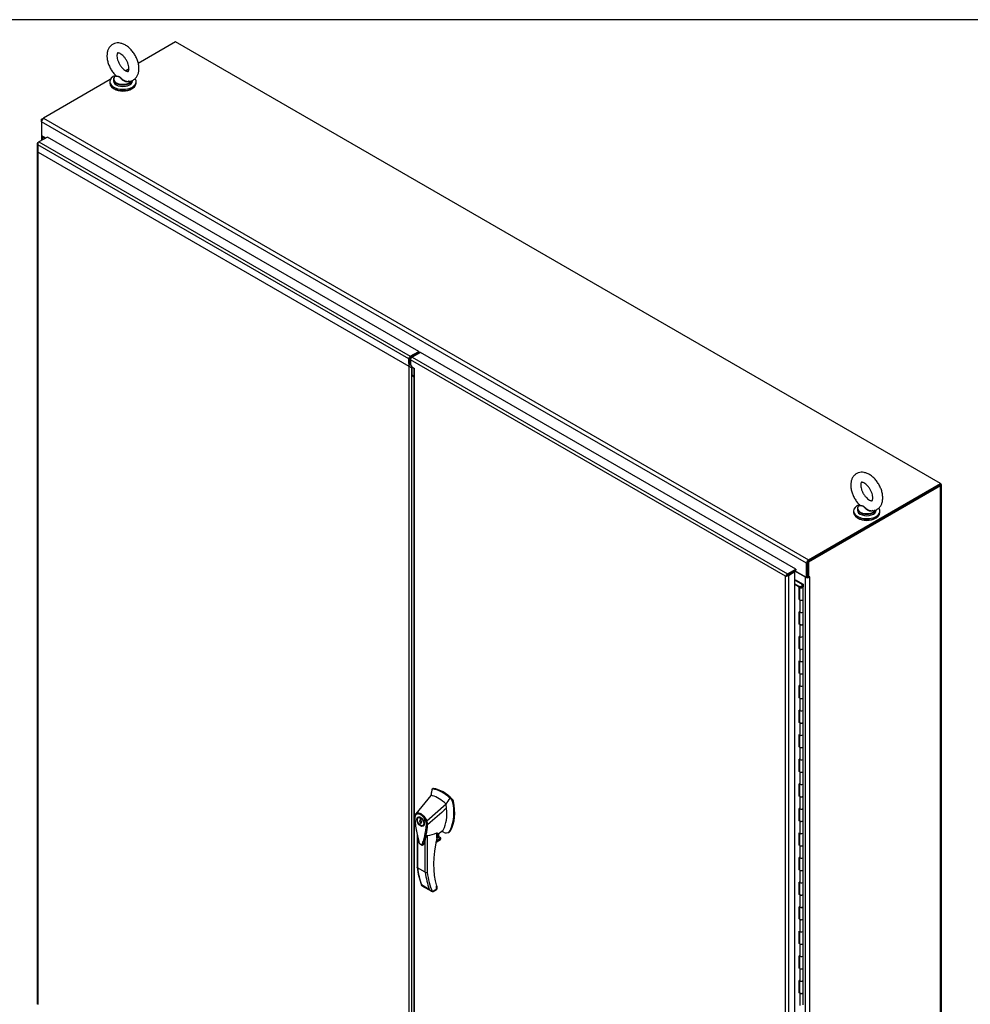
# Model space of a CAD drawing. Header units: inches. Extents: x 2 to 538, y -2 to 358.
# Tile 21 of 22: x 401 to 465, y 293 to 358. Entities that reach past the tile are written whole.
import ezdxf

# ---------------------------------------------------------------- set-up
doc = ezdxf.new("R2010")
doc.units = ezdxf.units.IN
doc.header["$MEASUREMENT"] = 0
for name, color, linetype in [('COM50799-5', 7, 'Continuous'), ('COM54578-68', 7, 'Continuous'), ('COM56694-5', 7, 'Continuous'), ('COM71159-5', 7, 'Continuous'), ('COM71162-7', 7, 'Continuous'), ('Default', 7, 'Continuous'), ('GSK11033', 7, 'Continuous'), ('HAN13066', 7, 'Continuous'), ('SCS00680', 7, 'Continuous'), ('WAF25362', 7, 'Continuous'), ('WAM254785', 7, 'Continuous')]:
    doc.layers.add(name, color=color, linetype=linetype)

# ---------------------------------------------------------------- blocks, each defined once
blk = doc.blocks.new('SE5')
at = {"layer": 'COM50799-5', "color": 7, "linetype": 'Continuous'}
for p, q in [((403.251, 350.288), (402.689, 349.964)), ((427.92, 336.046), (403.251, 350.288)), ((402.58, 349.867), (402.58, 292.663)), ((402.609, 349.858), (402.581, 349.856)), ((402.622, 349.925), (402.689, 349.964)), ((402.622, 349.77), (402.622, 349.769)), ((402.622, 349.769), (402.622, 349.77)), ((402.622, 349.769), (402.622, 349.769)), ((402.622, 349.769), (402.622, 349.769)), ((402.622, 349.769), (402.622, 349.769)), ((427.257, 335.546), (402.622, 349.769)), ((402.622, 349.769), (402.622, 292.644)), ((402.689, 349.964), (427.358, 335.722)), ((427.358, 335.722), (427.92, 336.046)), ((427.358, 335.644), (427.92, 335.968)), ((427.92, 336.046), (427.92, 335.968)), ((427.257, 335.241), (427.257, 335.546)), ((427.324, 335.28), (427.257, 335.241)), ((427.257, 335.241), (427.257, 278.726)), ((427.324, 335.28), (427.324, 335.585)), ((427.459, 278.828), (427.459, 334.972))]:
    blk.add_line(p, q, dxfattribs=at)
for centre, radius, start, end in [((402.749, 349.882), 0.169, 188.66802, 221.43114), ((402.868, 349.853), 0.26, 175.70571, 198.6064), ((427.471, 335.437), 0.291, 222.47565, 250.59138)]:
    blk.add_arc(centre, radius, start, end, dxfattribs=at)
for centre, major_axis, start_param, end_param in [((402.723, 349.867), (0.143, 0), 2.356194, 3.27243), ((402.689, 349.847), (0.071, 0.124), 0.785398, 1.701633), ((427.358, 335.605), (0.071, 0.124), 0.785398, 2.356194)]:
    blk.add_ellipse(centre, major_axis=major_axis, ratio=0.57735, start_param=start_param, end_param=end_param, dxfattribs=at)
blk.add_open_spline([(427.381, 335.199), (427.38, 335.2), (427.378, 335.201), (427.374, 335.206), (427.37, 335.211), (427.359, 335.224), (427.351, 335.233), (427.34, 335.25), (427.336, 335.255), (427.33, 335.267), (427.327, 335.273), (427.324, 335.28)], degree=3, knots=[0.3332817, 0.3332817, 0.3332817, 0.3332817, 0.375, 0.375, 0.5, 0.5, 0.75, 0.75, 0.875, 0.875, 1, 1, 1, 1], dxfattribs=at)
at = {"layer": 'COM54578-68', "color": 7, "linetype": 'Continuous'}
for p, q in [((452.9, 320.848), (452.933, 320.867)), ((453.38, 320.559), (452.9, 320.836)), ((452.9, 320.599), (453.199, 320.426)), ((452.933, 320.867), (453.442, 320.574)), ((453.442, 320.574), (453.442, 320.401)), ((453.195, 320.378), (452.9, 320.548)), ((453.195, 319.561), (453.195, 320.378)), ((453.199, 320.426), (453.199, 319.609)), ((453.208, 320.398), (453.208, 319.581)), ((453.242, 320.446), (453.286, 320.42)), ((453.275, 320.398), (453.275, 320.385)), ((453.286, 320.42), (453.286, 320.416)), ((453.375, 320.385), (453.375, 320.398)), ((453.38, 320.4), (453.38, 320.559)), ((453.38, 320.4), (453.38, 320.396)), ((453.442, 319.581), (453.442, 320.398)), ((453.195, 319.561), (453.242, 319.534)), ((453.208, 319.604), (453.199, 319.609)), ((453.242, 319.534), (453.242, 318.716)), ((453.442, 318.764), (453.442, 319.581)), ((453.242, 318.716), (453.195, 318.744)), ((453.195, 317.928), (453.195, 318.744)), ((453.199, 318.741), (453.199, 317.976)), ((453.208, 318.736), (453.208, 317.948)), ((453.442, 317.948), (453.442, 318.765)), ((453.199, 317.976), (453.208, 317.971)), ((453.442, 317.131), (453.442, 317.948)), ((453.242, 317.901), (453.195, 317.928)), ((453.242, 317.901), (453.242, 317.083)), ((453.242, 317.083), (453.195, 317.111)), ((453.195, 316.295), (453.195, 317.111)), ((453.199, 317.108), (453.199, 316.343)), ((453.208, 317.103), (453.208, 316.315)), ((453.442, 316.315), (453.442, 317.132)), ((453.242, 316.268), (453.195, 316.295)), ((453.199, 316.343), (453.208, 316.338)), ((453.242, 316.268), (453.242, 315.45)), ((453.442, 315.498), (453.442, 316.315)), ((453.242, 315.45), (453.195, 315.478)), ((453.195, 314.662), (453.195, 315.478)), ((453.199, 315.475), (453.199, 314.71)), ((453.208, 315.47), (453.208, 314.682)), ((453.442, 314.682), (453.442, 315.499)), ((453.199, 314.71), (453.208, 314.705)), ((453.442, 313.865), (453.442, 314.682)), ((453.242, 314.635), (453.195, 314.662)), ((453.242, 314.635), (453.242, 313.817)), ((453.242, 313.817), (453.195, 313.845)), ((453.195, 313.029), (453.195, 313.845)), ((453.199, 313.842), (453.199, 313.077)), ((453.208, 313.837), (453.208, 313.049)), ((453.442, 313.049), (453.442, 313.866)), ((453.242, 313.002), (453.195, 313.029)), ((453.199, 313.077), (453.208, 313.072)), ((453.242, 313.002), (453.242, 312.184)), ((453.442, 312.232), (453.442, 313.049)), ((453.242, 312.184), (453.195, 312.212)), ((453.195, 311.396), (453.195, 312.212)), ((453.199, 312.209), (453.199, 311.444)), ((453.208, 312.204), (453.208, 311.416)), ((453.442, 311.416), (453.442, 312.233)), ((453.199, 311.444), (453.208, 311.439)), ((453.442, 310.599), (453.442, 311.416)), ((453.242, 311.369), (453.195, 311.396)), ((453.242, 311.369), (453.242, 310.551)), ((453.242, 310.551), (453.195, 310.579)), ((453.195, 309.763), (453.195, 310.579)), ((453.199, 310.576), (453.199, 309.811)), ((453.208, 310.571), (453.208, 309.783)), ((453.442, 309.783), (453.442, 310.6)), ((453.242, 309.736), (453.195, 309.763)), ((453.199, 309.811), (453.208, 309.806)), ((453.242, 309.736), (453.242, 308.918)), ((453.442, 308.966), (453.442, 309.783)), ((453.242, 308.918), (453.195, 308.946)), ((453.195, 308.13), (453.195, 308.946)), ((453.199, 308.943), (453.199, 308.178)), ((453.208, 308.938), (453.208, 308.15)), ((453.442, 308.15), (453.442, 308.967)), ((453.199, 308.178), (453.208, 308.173)), ((453.442, 307.333), (453.442, 308.15)), ((453.242, 308.103), (453.195, 308.13)), ((453.242, 308.103), (453.242, 307.285)), ((453.242, 307.285), (453.195, 307.313)), ((453.195, 306.497), (453.195, 307.313)), ((453.199, 307.31), (453.199, 306.545)), ((453.208, 307.305), (453.208, 306.517)), ((453.442, 306.517), (453.442, 307.334)), ((453.242, 306.47), (453.195, 306.497)), ((453.199, 306.545), (453.208, 306.54)), ((453.242, 306.47), (453.242, 305.652)), ((453.442, 305.7), (453.442, 306.517)), ((453.242, 305.652), (453.195, 305.68)), ((453.195, 304.864), (453.195, 305.68)), ((453.199, 305.677), (453.199, 304.912)), ((453.208, 305.672), (453.208, 304.884)), ((453.442, 304.884), (453.442, 305.701)), ((453.242, 304.837), (453.195, 304.864)), ((453.199, 304.912), (453.208, 304.907)), ((453.442, 304.067), (453.442, 304.884)), ((453.242, 304.837), (453.242, 304.019)), ((453.242, 304.019), (453.195, 304.047)), ((453.195, 303.231), (453.195, 304.047)), ((453.199, 304.044), (453.199, 303.279)), ((453.208, 304.039), (453.208, 303.251)), ((453.442, 303.251), (453.442, 304.068)), ((453.242, 303.204), (453.195, 303.231)), ((453.199, 303.279), (453.208, 303.274)), ((453.242, 303.204), (453.242, 302.386)), ((453.442, 302.434), (453.442, 303.251)), ((453.242, 302.386), (453.195, 302.414)), ((453.195, 301.598), (453.195, 302.414)), ((453.199, 302.411), (453.199, 301.646)), ((453.208, 302.406), (453.208, 301.618)), ((453.442, 301.618), (453.442, 302.435)), ((453.242, 301.571), (453.195, 301.598)), ((453.199, 301.646), (453.208, 301.641)), ((453.442, 300.801), (453.442, 301.618)), ((453.242, 301.571), (453.242, 300.753)), ((453.242, 300.753), (453.195, 300.781)), ((453.195, 299.965), (453.195, 300.781)), ((453.199, 300.778), (453.199, 300.013)), ((453.208, 300.773), (453.208, 299.985)), ((453.442, 299.985), (453.442, 300.802)), ((453.242, 299.938), (453.195, 299.965)), ((453.199, 300.013), (453.208, 300.008)), ((453.242, 299.938), (453.242, 299.12)), ((453.442, 299.168), (453.442, 299.985)), ((453.242, 299.12), (453.195, 299.148)), ((453.195, 298.332), (453.195, 299.148)), ((453.199, 299.145), (453.199, 298.38)), ((453.208, 299.14), (453.208, 298.352)), ((453.442, 298.352), (453.442, 299.169)), ((453.242, 298.305), (453.195, 298.332)), ((453.199, 298.38), (453.208, 298.375)), ((453.442, 297.535), (453.442, 298.352)), ((453.242, 298.305), (453.242, 297.487)), ((453.242, 297.487), (453.195, 297.515)), ((453.195, 296.699), (453.195, 297.515)), ((453.199, 297.512), (453.199, 296.747)), ((453.208, 297.507), (453.208, 296.72)), ((453.442, 296.72), (453.442, 297.536)), ((453.242, 296.672), (453.195, 296.699)), ((453.199, 296.747), (453.208, 296.742)), ((453.242, 296.672), (453.242, 295.854)), ((453.442, 295.902), (453.442, 296.72)), ((453.242, 295.854), (453.195, 295.882)), ((453.195, 295.066), (453.195, 295.882)), ((453.199, 295.879), (453.199, 295.114)), ((453.208, 295.874), (453.208, 295.087)), ((453.442, 295.087), (453.442, 295.903)), ((453.242, 295.039), (453.195, 295.066)), ((453.199, 295.114), (453.208, 295.109)), ((453.442, 294.269), (453.442, 295.087)), ((453.242, 295.039), (453.242, 294.221)), ((453.242, 294.221), (453.195, 294.249)), ((453.195, 293.433), (453.195, 294.249)), ((453.199, 294.246), (453.199, 293.481)), ((453.208, 294.241), (453.208, 293.454)), ((453.442, 293.454), (453.442, 294.27)), ((453.242, 293.406), (453.195, 293.433)), ((453.199, 293.481), (453.208, 293.476)), ((453.242, 293.406), (453.242, 292.588)), ((453.442, 292.636), (453.442, 293.454))]:
    blk.add_line(p, q, dxfattribs=at)
for centre, major_axis, start_param, end_param in [((453.325, 320.398), (0.135, 0), 2.775808, 3.404676), ((453.325, 320.398), (-0.117, 0), -0.785398, 3.18711), ((453.111, 319.898), (-0.076, 0.132), 4.366763, 4.535551), ((453.325, 320.398), (-0.055, 0), -0.785398, 3.207987), ((453.325, 319.581), (0.135, 0), -3.507377, -3.404676), ((453.111, 319.898), (-0.076, 0.132), 3.31843, 3.487219), ((453.155, 319.923), (0.076, -0.132), -0.360117, -0.292582), ((453.325, 319.581), (-0.117, 0), 0, 3.141593), ((453.325, 319.581), (-0.117, 0), 0.785398, 3.141593), ((453.325, 318.765), (-0.117, 0), 0.783092, 3.141593), ((453.325, 318.764), (-0.117, 0), 0.785398, 3.141593), ((453.325, 317.948), (0.135, 0), -3.507377, -3.404676), ((453.325, 317.948), (-0.117, 0), 0, 3.141593), ((453.325, 317.948), (-0.117, 0), 0.785398, 3.141593), ((453.325, 317.132), (-0.117, 0), 0.783092, 3.141593), ((453.325, 317.131), (-0.117, 0), 0.785398, 3.141593), ((453.325, 316.315), (0.135, 0), -3.507377, -3.404676), ((453.325, 316.315), (-0.117, 0), 0, 3.141593), ((453.325, 316.315), (-0.117, 0), 0.785398, 3.141593), ((453.325, 315.499), (-0.117, 0), 0, 3.141593), ((453.325, 315.498), (-0.117, 0), 0.785398, 3.141593), ((453.325, 314.682), (0.135, 0), -3.507377, -3.404676), ((453.111, 314.999), (-0.076, 0.132), 4.366763, 4.535551), ((453.111, 314.999), (-0.076, 0.132), 3.31843, 3.487219), ((453.155, 315.024), (0.076, -0.132), -0.360117, -0.292582), ((453.325, 314.682), (-0.117, 0), 0, 3.141593), ((453.325, 314.682), (-0.117, 0), 0.785398, 3.141593), ((453.325, 313.866), (-0.117, 0), 0.783092, 3.141593), ((453.325, 313.865), (-0.117, 0), 0.785398, 3.141593), ((453.325, 313.049), (0.135, 0), -3.507377, -3.404676), ((453.325, 313.049), (-0.117, 0), 0, 3.141593), ((453.325, 313.049), (-0.117, 0), 0.785398, 3.141593), ((453.325, 312.233), (-0.117, 0), 0.783092, 3.141593), ((453.325, 312.232), (-0.117, 0), 0.785398, 3.141593), ((453.325, 311.416), (0.135, 0), -3.507377, -3.404676), ((453.325, 311.416), (-0.117, 0), 0, 3.141593), ((453.325, 311.416), (-0.117, 0), 0.785398, 3.141593), ((453.111, 310.1), (-0.076, 0.132), 4.366763, 4.535551), ((453.325, 310.6), (-0.117, 0), 0.783092, 3.141593), ((453.325, 310.599), (-0.117, 0), 0.785398, 3.141593), ((453.325, 309.783), (0.135, 0), -3.507377, -3.404676), ((453.111, 310.1), (-0.076, 0.132), 3.31843, 3.487219), ((453.155, 310.125), (0.076, -0.132), -0.360117, -0.292582), ((453.325, 309.783), (-0.117, 0), 0, 3.141593), ((453.325, 309.783), (-0.117, 0), 0.785398, 3.141593), ((453.325, 308.967), (-0.117, 0), 0.783092, 3.141593), ((453.325, 308.966), (-0.117, 0), 0.785398, 3.141593), ((453.325, 308.15), (0.135, 0), -3.507377, -3.404676), ((453.325, 308.15), (-0.117, 0), 0, 3.141593), ((453.325, 308.15), (-0.117, 0), 0.785398, 3.141593), ((453.325, 307.334), (-0.117, 0), 0.783092, 3.141593), ((453.325, 307.333), (-0.117, 0), 0.785398, 3.141593), ((453.325, 306.517), (0.135, 0), -3.507377, -3.404676), ((453.325, 306.517), (-0.117, 0), 0, 3.141593), ((453.325, 306.517), (-0.117, 0), 0.785398, 3.141593), ((453.325, 305.701), (-0.117, 0), 0.783092, 3.141593), ((453.325, 305.7), (-0.117, 0), 0.785398, 3.141593), ((453.325, 304.884), (0.135, 0), -3.507377, -3.404676), ((453.111, 305.201), (-0.076, 0.132), 4.366763, 4.535551), ((453.111, 305.201), (-0.076, 0.132), 3.31843, 3.487219), ((453.155, 305.226), (0.076, -0.132), -0.360117, -0.292582), ((453.325, 304.884), (-0.117, 0), 0, 3.141593), ((453.325, 304.884), (-0.117, 0), 0.785398, 3.141593), ((453.325, 304.068), (-0.117, 0), 0.783092, 3.141593), ((453.325, 304.067), (-0.117, 0), 0.785398, 3.141593), ((453.325, 303.251), (0.135, 0), -3.507377, -3.404676), ((453.325, 303.251), (-0.117, 0), 0, 3.141593), ((453.325, 303.251), (-0.117, 0), 0.785398, 3.141593), ((453.325, 302.435), (-0.117, 0), 0.783092, 3.141593), ((453.325, 302.434), (-0.117, 0), 0.785398, 3.141593), ((453.325, 301.618), (0.135, 0), -3.507377, -3.404676), ((453.325, 301.618), (-0.117, 0), 0, 3.141593), ((453.325, 301.618), (-0.117, 0), 0.785398, 3.141593), ((453.111, 300.302), (-0.076, 0.132), 4.366763, 4.535551), ((453.325, 300.802), (-0.117, 0), 0.783092, 3.141593), ((453.325, 300.801), (-0.117, 0), 0.785398, 3.141593), ((453.325, 299.985), (0.135, 0), -3.507377, -3.404676), ((453.111, 300.302), (-0.076, 0.132), 3.31843, 3.487219), ((453.155, 300.327), (0.076, -0.132), -0.360117, -0.292582), ((453.325, 299.985), (-0.117, 0), 0, 3.141593), ((453.325, 299.985), (-0.117, 0), 0.785398, 3.141593), ((453.325, 299.169), (-0.117, 0), 0.783092, 3.141593), ((453.325, 299.168), (-0.117, 0), 0.785398, 3.141593), ((453.325, 298.352), (0.135, 0), -3.507377, -3.404676), ((453.325, 298.352), (-0.117, 0), 0, 3.141593), ((453.325, 298.352), (-0.117, 0), 0.785398, 3.141593), ((453.325, 297.536), (-0.117, 0), 0.783092, 3.141593), ((453.325, 297.535), (-0.117, 0), 0.785398, 3.141593), ((453.325, 296.72), (0.135, 0), -3.507377, -3.404676), ((453.325, 296.72), (-0.117, 0), 0, 3.141593), ((453.325, 296.72), (-0.117, 0), 0.785398, 3.141593), ((453.325, 295.903), (-0.117, 0), 0.783092, 3.141593), ((453.325, 295.902), (-0.117, 0), 0.785398, 3.141593), ((453.325, 295.087), (0.135, 0), -3.507377, -3.404676), ((453.111, 295.403), (-0.076, 0.132), 4.366763, 4.535551), ((453.111, 295.403), (-0.076, 0.132), 3.31843, 3.487219), ((453.155, 295.428), (0.076, -0.132), -0.360117, -0.292582), ((453.325, 295.087), (-0.117, 0), 0, 3.141593), ((453.325, 295.087), (-0.117, 0), 0.785398, 3.141593), ((453.325, 294.27), (-0.117, 0), 0, 3.141593), ((453.325, 294.269), (-0.117, 0), 0.785398, 3.141593), ((453.325, 293.454), (0.135, 0), -3.507377, -3.404676), ((453.325, 293.454), (-0.117, 0), 0, 3.141593), ((453.325, 293.454), (-0.117, 0), 0.785398, 3.141593)]:
    blk.add_ellipse(centre, major_axis=major_axis, ratio=0.57735, start_param=start_param, end_param=end_param, dxfattribs=at)
blk.add_ellipse((453.325, 320.398), major_axis=(-0.05, 0), ratio=0.57735, dxfattribs=at)
at = {"layer": 'COM56694-5', "color": 7, "linetype": 'Continuous'}
for p, q in [((428.034, 335.98), (427.473, 335.655)), ((427.473, 335.655), (452.407, 321.26)), ((452.968, 321.584), (428.034, 335.98)), ((427.372, 335.48), (427.372, 335.17)), ((452.272, 321.104), (427.372, 335.48)), ((427.372, 335.17), (427.46, 335.017)), ((427.46, 335.017), (427.637, 334.915)), ((427.595, 334.926), (427.595, 278.719)), ((427.637, 278.614), (427.637, 334.915)), ((452.407, 321.26), (452.968, 321.584)), ((452.407, 321.182), (452.968, 321.507)), ((452.832, 321.428), (452.407, 321.182)), ((452.9, 321.389), (452.474, 321.143)), ((452.9, 321.389), (452.832, 321.428)), ((452.9, 264.185), (452.9, 321.389)), ((452.968, 321.584), (452.968, 321.507)), ((452.362, 321.157), (452.272, 321.104)), ((452.272, 321.104), (452.362, 321.156)), ((452.272, 263.979), (452.272, 321.104)), ((452.272, 321.104), (452.272, 321.104)), ((452.272, 321.104), (452.272, 321.104)), ((452.272, 321.104), (452.272, 321.104)), ((452.272, 321.104), (452.272, 321.104)), ((452.362, 321.157), (452.326, 321.168)), ((452.362, 321.156), (452.354, 321.12)), ((452.362, 321.156), (452.407, 321.182)), ((452.407, 321.182), (452.362, 321.157)), ((452.407, 321.182), (452.407, 321.182)), ((452.407, 321.182), (452.407, 321.182)), ((452.407, 321.182), (452.407, 321.182)), ((452.407, 321.182), (452.407, 321.182)), ((452.474, 321.143), (452.474, 263.94))]:
    blk.add_line(p, q, dxfattribs=at)
for centre, start, end in [((452.5, 320.963), 130.24922, 148.19098), ((452.263, 321.372), 271.80902, 289.75078)]:
    blk.add_arc(centre, 0.268, start, end, dxfattribs=at)
for centre, major_axis, start_param, end_param in [((427.473, 335.539), (-0.071, -0.124), 3.926991, 5.497787), ((452.407, 321.143), (0.071, 0.124), 0.785398, 1.701633), ((452.373, 321.202), (0.143, 0), 4.581552, 5.497787)]:
    blk.add_ellipse(centre, major_axis=major_axis, ratio=0.57735, start_param=start_param, end_param=end_param, dxfattribs=at)
blk.add_open_spline([(427.595, 334.926), (427.595, 334.923), (427.599, 334.92), (427.613, 334.916), (427.623, 334.915), (427.637, 334.915)], degree=3, knots=[0.5, 0.5, 0.5, 0.5, 0.75, 0.75, 1, 1, 1, 1], dxfattribs=at)
at = {"layer": 'COM71159-5', "color": 7, "linetype": 'Continuous'}
for p, q in [((402.856, 351.464), (402.991, 351.541)), ((402.896, 351.441), (402.856, 351.464)), ((402.856, 351.308), (402.856, 351.464)), ((402.868, 350.359), (402.868, 350.067)), ((402.923, 350.302), (402.923, 350.099)), ((403.099, 350.201), (402.923, 350.302)), ((462.515, 327.146), (453.745, 322.083)), ((462.583, 327.107), (453.812, 322.044)), ((462.583, 268.373), (462.583, 327.107)), ((462.638, 268.45), (462.638, 327.185)), ((453.745, 322.083), (453.745, 321.062)), ((453.745, 322.083), (453.812, 322.044)), ((453.812, 322.044), (453.812, 321.023)), ((452.773, 321.394), (452.773, 321.394)), ((453.611, 321.038), (452.907, 321.444)), ((452.907, 320.852), (452.907, 321.444)), ((453.611, 264.393), (453.611, 321.038)), ((453.745, 321.062), (453.812, 321.023)), ((453.88, 321.062), (453.812, 321.023)), ((453.858, 321.05), (453.88, 321.038)), ((453.88, 321.038), (453.88, 264.393))]:
    blk.add_line(p, q, dxfattribs=at)
for centre, major_axis, start_param, end_param in [((403.058, 350.38), (0.19, 0), 3.357369, 3.926991), ((462.448, 327.185), (-0.19, 0), 2.356194, 3.926991), ((452.84, 321.405), (0.095, 0), 0.785398, 1.146666), ((453.745, 321.115), (-0.19, 0), 0.785398, 2.356194), ((453.745, 321.115), (-0.095, 0), 1.538919, 1.602674), ((453.88, 321.05), (-0.0075, -0.013), 0.785398, 3.926991)]:
    blk.add_ellipse(centre, major_axis=major_axis, ratio=0.57735, start_param=start_param, end_param=end_param, dxfattribs=at)
at = {"layer": 'COM71162-7', "color": 7, "linetype": 'Continuous'}
for p, q in [((411.761, 356.605), (409.289, 355.178)), ((462.583, 327.263), (411.761, 356.605)), ((408.68, 354.826), (408.451, 354.694)), ((407.429, 354.103), (402.991, 351.541)), ((402.991, 351.541), (453.812, 322.199)), ((453.678, 321.966), (402.856, 351.308)), ((402.856, 351.308), (402.856, 350.365)), ((403.12, 350.213), (402.856, 350.365)), ((427.835, 335.919), (427.882, 335.892)), ((428.017, 335.97), (427.92, 336.025)), ((453.812, 322.199), (462.583, 327.263)), ((453.812, 322.122), (462.583, 327.185)), ((462.583, 327.185), (462.583, 327.263)), ((453.678, 321.023), (453.678, 321.966)), ((453.745, 321.062), (453.745, 322.005)), ((453.678, 321.023), (452.905, 321.47)), ((453.745, 321.062), (453.678, 321.023))]:
    blk.add_line(p, q, dxfattribs=at)
for centre, major_axis, start_param, end_param in [((402.991, 351.386), (0.095, 0.165), 0.785398, 2.356194), ((453.812, 322.044), (-0.095, -0.165), 3.926991, 5.497787)]:
    blk.add_ellipse(centre, major_axis=major_axis, ratio=0.57735, start_param=start_param, end_param=end_param, dxfattribs=at)
at = {"layer": 'GSK11033', "color": 7, "linetype": 'Continuous'}
for p, q in [((427.426, 334.953), (402.655, 349.255)), ((427.548, 335.699), (427.501, 335.726)), ((427.426, 335.075), (427.426, 334.953)), ((427.426, 334.953), (427.498, 334.995)), ((427.46, 334.973), (427.46, 334.487)), ((427.46, 334.487), (427.595, 334.409)), ((427.46, 334.487), (427.595, 334.343)), ((452.55, 321.265), (452.373, 321.163)), ((452.55, 321.265), (452.549, 321.265)), ((452.55, 321.265), (452.55, 321.265)), ((452.373, 321.163), (452.373, 321.162)), ((452.373, 321.163), (452.373, 321.163))]:
    blk.add_line(p, q, dxfattribs=at)
at = {"layer": 'HAN13066', "color": 7, "linetype": 'Continuous'}
for p, q in [((428.778, 306.892), (428.728, 306.545)), ((428.788, 306.934), (428.778, 306.892)), ((428.868, 307.001), (428.809, 306.967)), ((428.843, 306.973), (428.9, 307.006)), ((428.728, 306.545), (427.722, 305.322)), ((430.114, 306.239), (429.987, 306.361)), ((430.114, 306.239), (430.171, 306.272)), ((429.728, 305.968), (428.455, 304.832)), ((430.169, 306.137), (430.226, 306.17)), ((427.721, 305.321), (427.694, 305.288)), ((427.978, 305.116), (427.89, 305.065)), ((428.071, 304.971), (428.009, 305.006)), ((428.009, 305.006), (428.009, 304.896)), ((428.009, 304.896), (428.071, 304.932)), ((428.071, 304.86), (428.071, 304.971)), ((428.097, 304.8), (428.009, 304.749)), ((428.097, 304.772), (428.009, 304.721)), ((428.009, 304.749), (428.009, 304.721)), ((428.009, 304.721), (428.071, 304.685)), ((428.071, 304.714), (428.103, 304.732)), ((428.071, 304.685), (428.071, 304.714)), ((428.097, 304.8), (428.097, 304.772)), ((428.097, 304.772), (428.11, 304.764)), ((428.19, 304.545), (428.278, 304.596)), ((428.506, 304.597), (428.508, 304.598)), ((429.143, 303.95), (429.515, 304.218)), ((430.001, 304.201), (430.057, 304.233)), ((427.812, 303.961), (427.812, 301.773)), ((427.838, 303.837), (427.838, 301.735)), ((428.354, 301.437), (428.354, 303.617)), ((428.482, 303.872), (428.482, 301.441)), ((429.063, 303.43), (429.331, 303.585)), ((429.065, 303.442), (429.363, 303.613)), ((429.391, 303.683), (429.078, 303.502)), ((429.091, 303.558), (429.373, 303.721)), ((429.124, 303.704), (429.242, 303.772)), ((429.125, 303.708), (429.125, 304.049)), ((429.143, 303.732), (429.143, 304.03)), ((429.242, 303.772), (429.242, 304.021)), ((429.251, 303.784), (429.251, 304.027)), ((429.373, 303.721), (429.251, 303.791)), ((429.894, 304.087), (429.952, 304.121)), ((428.354, 301.437), (427.838, 301.735)), ((428.103, 300.613), (428.619, 300.315)), ((428.131, 300.542), (428.757, 300.18)), ((428.816, 300.158), (429.104, 300.324)), ((428.886, 300.168), (429.1, 300.292)), ((429.104, 300.324), (429.104, 300.523)), ((429.13, 300.344), (429.13, 300.505))]:
    blk.add_line(p, q, dxfattribs=at)
for centre, radius, start, end in [((428.835, 306.926), 0.0478, 80.57156, 170.09371), ((429.964, 306.093), 0.21, 12.12422, 44.31154), ((427.268, 305.414), 2.99, 336.06491, 13.99549), ((427.986, 305.112), 0.337, 153.45406, 184.20608), ((427.974, 305.057), 0.32, 141.11203, 182.47497), ((427.986, 305.112), 0.337, 141.55217, 146.85821), ((435.469, 305.624), 7.837, 190.09001, 195.88696), ((423.536, 304.96), 4.984, 340.56542, 355.82537), ((428.377, 304.995), 0.181, 272.98106, 295.53925), ((427.718, 304.583), 0.708, 1.4293, 19.06819), ((428.47, 304.682), 0.0931, 241.17241, 292.54547), ((427.752, 304.557), 0.755, 2.98151, 21.32136), ((428.214, 306.104), 2.248, 276.83272, 293.90537), ((429.083, 303.732), 0.06, 346.46287, 0), ((429.269, 303.686), 0.119, 301.76301, 322.50066), ((429.353, 303.688), 0.0385, 352.48421, 59.47215), ((428.13, 300.999), 3.418, 65.17768, 67.57798), ((432.476, 302.282), 4.692, 186.15577, 201.39309), ((428.414, 301.555), 0.133, 243.40997, 300.79876), ((428.929, 300.497), 0.36, 210.45213, 251.46621), ((429.07, 300.344), 0.06, 300, 360), ((428.671, 300.221), 0.158, 335.6435, 336.40064)]:
    blk.add_arc(centre, radius, start, end, dxfattribs=at)
for centre, major_axis, ratio, start_param, end_param in [((431.339, 304.717), (-1.861, 3.223), 0.57735, 0.554197, 0.680774), ((429.479, 304.628), (-1.292, 2.238), 0.57735, 5.216072, 5.852948), ((428.931, 306.892), (0.062, -0.108), 0.57735, 2.711356, 3.141593), ((429.535, 304.66), (-1.292, 2.238), 0.57735, 5.142626, 5.852948), ((429.228, 304.483), (-1.142, 1.979), 0.57735, -0.49151, -0.47064), ((429.228, 304.483), (-1.142, 1.979), 0.57735, -0.533193, -0.49151), ((429.228, 304.483), (-1.142, 1.979), 0.57735, 5.183029, 5.749992), ((430.14, 306.194), (0.063, -0.108), 0.57735, 1.032882, 2.001033), ((427.367, 306.721), (1.711, -2.963), 0.57735, 0.347274, 0.9125), ((427.367, 306.721), (1.711, -2.963), 0.57735, 0.961917, 1.005578), ((427.367, 306.721), (1.711, -2.963), 0.57735, 0.934083, 0.961917), ((427.367, 306.721), (1.711, -2.963), 0.57735, 0.9125, 0.934083), ((427.675, 306.898), (1.861, -3.223), 0.57735, 0.347274, 1.032882), ((428.128, 304.856), (0.175, -0.303), 0.57735, 3.396895, 3.682808), ((428.04, 304.805), (0.05, -0.0866), 0.57735, 2.809011, 5.044971), ((428.128, 304.856), (0.05, -0.0866), 0.57735, 3.474174, 5.044971), ((428.04, 304.805), (-0.05, 0.0866), 0.57735, 2.809011, 5.044971), ((428.128, 304.856), (0.175, -0.303), 0.57735, 5.74197, 6.027883), ((429.27, 304.593), (-0.225, 0.39), 0.57735, 3.222366, 3.488867), ((429.577, 304.77), (-0.375, 0.65), 0.57735, 3.141593, 3.488867), ((433.484, 304.599), (-3.239, -5.609), 0.57735, 5.185461, 5.79467), ((429.083, 303.732), (-0.06, 0), 0.57735, 2.356194, 3.141593), ((429.083, 303.732), (-0.0583, 0.014), 0.372014, 2.470308, 3.141593), ((429.078, 303.844), (-0.101, -0.175), 0.57735, 1.252561, 2.850817), ((429.068, 303.85), (0.094, 0.162), 0.57735, 4.529102, 5.92263), ((429.221, 303.784), (-0.03, 0), 0.57735, 2.356194, 3.141591), ((429.305, 303.658), (-0.062, -0.108), 0.57735, 1.492881, 2.113829), ((429.521, 304.738), (0.375, -0.65), 0.57735, -0.71714, -0.516378), ((429.521, 304.738), (-0.375, 0.65), 0.57735, 2.625215, 3.488867), ((433.029, 305.495), (-3.7, -6.408), 0.57735, -0.658671, -0.441314), ((433.545, 305.197), (-3.7, -6.408), 0.57735, -0.658671, -0.441314), ((433.608, 305.16), (-3.655, -6.33), 0.57735, 5.625294, 5.881649), ((429.04, 300.361), (-0.0623, 0.0676), 0.368973, 3.059018, 3.844416), ((429.062, 300.548), (-0.0573, -0.0179), 0.720992, 2.15675, 3.145085), ((429.04, 300.361), (-0.0897, 0.0201), 0.368973, 2.438769, 3.224167)]:
    blk.add_ellipse(centre, major_axis=major_axis, ratio=ratio, start_param=start_param, end_param=end_param, dxfattribs=at)
for major_axis in [(0.175, -0.303), (0.15, -0.26)]:
    blk.add_ellipse((428.04, 304.805), major_axis=major_axis, ratio=0.57735, dxfattribs=at)
for points in [[(429.987, 306.361), (429.9, 306.23), (429.814, 306.099), (429.728, 305.968)], [(429.767, 305.689), (429.347, 305.325), (428.927, 304.961), (428.508, 304.598)], [(428.237, 303.302), (428.232, 303.286), (428.223, 303.274), (428.212, 303.265)]]:
    blk.add_open_spline(points, degree=3, dxfattribs=at)
for points, knots in [([(427.65, 305.087), (427.645, 305.084), (427.641, 305.08), (427.637, 305.073), (427.636, 305.069), (427.636, 305.062), (427.637, 305.06), (427.639, 305.057), (427.64, 305.055), (427.643, 305.051), (427.645, 305.049), (427.649, 305.046), (427.651, 305.044), (427.654, 305.043)], [0, 0, 0, 0, 0.25, 0.25, 0.5, 0.5, 0.625, 0.625, 0.75, 0.75, 0.875, 0.875, 1, 1, 1, 1]), ([(427.654, 305.043), (427.674, 304.757), (427.711, 304.465), (427.792, 304.019), (427.823, 303.868), (427.876, 303.641), (427.895, 303.564), (427.921, 303.469), (427.926, 303.45), (427.94, 303.411), (427.949, 303.392), (427.983, 303.339), (428.012, 303.31), (428.072, 303.276), (428.102, 303.272), (428.134, 303.288), (428.144, 303.296), (428.157, 303.32), (428.161, 303.334), (428.186, 303.4), (428.205, 303.455), (428.257, 303.621), (428.288, 303.736), (428.368, 304.089), (428.405, 304.338), (428.425, 304.601)], [0, 0, 0, 0, 0.25, 0.25, 0.375, 0.375, 0.4375, 0.4375, 0.453125, 0.453125, 0.46875, 0.46875, 0.5, 0.5, 0.53125, 0.53125, 0.546875, 0.546875, 0.5625, 0.5625, 0.625, 0.625, 0.75, 0.75, 1, 1, 1, 1]), ([(427.722, 305.322), (427.715, 305.314), (427.712, 305.303), (427.713, 305.28), (427.717, 305.268), (427.724, 305.258)], [0, 0, 0, 0, 0.5, 0.5, 1, 1, 1, 1]), ([(427.722, 305.322), (427.744, 305.343), (427.77, 305.359), (427.827, 305.379), (427.858, 305.383), (427.925, 305.379), (427.961, 305.372), (428.033, 305.345), (428.07, 305.325), (428.142, 305.277), (428.178, 305.247), (428.247, 305.18), (428.28, 305.142), (428.341, 305.061), (428.368, 305.017), (428.417, 304.926), (428.438, 304.879), (428.455, 304.832)], [0, 0, 0, 0, 0.125, 0.125, 0.25, 0.25, 0.375, 0.375, 0.5, 0.5, 0.625, 0.625, 0.75, 0.75, 0.875, 0.875, 1, 1, 1, 1]), ([(428.387, 304.814), (428.371, 304.857), (428.353, 304.899), (428.325, 304.95), (428.319, 304.961), (428.307, 304.981), (428.301, 304.991), (428.282, 305.02), (428.269, 305.039), (428.242, 305.076), (428.227, 305.094), (428.205, 305.119), (428.198, 305.128), (428.182, 305.144), (428.175, 305.152), (428.136, 305.19), (428.103, 305.216), (428.037, 305.26), (428.004, 305.277), (427.964, 305.293), (427.956, 305.295), (427.939, 305.3), (427.931, 305.302), (427.908, 305.308), (427.892, 305.31), (427.862, 305.312), (427.848, 305.311), (427.82, 305.308), (427.806, 305.304), (427.767, 305.291), (427.744, 305.277), (427.724, 305.258)], [0, 0, 0, 0, 0.125, 0.125, 0.15625, 0.15625, 0.1875, 0.1875, 0.25, 0.25, 0.3125, 0.3125, 0.34375, 0.34375, 0.375, 0.375, 0.5, 0.5, 0.625, 0.625, 0.65625, 0.65625, 0.6875, 0.6875, 0.75, 0.75, 0.8125, 0.8125, 0.875, 0.875, 1, 1, 1, 1]), ([(428.354, 303.617), (428.335, 303.548), (428.313, 303.48), (428.278, 303.379), (428.266, 303.346), (428.246, 303.297), (428.236, 303.283), (428.223, 303.274)], [0, 0, 0, 0, 0.2045748, 0.2045748, 0.3106572, 0.3106572, 0.3644617, 0.3644617, 0.3644617, 0.3644617]), ([(428.354, 303.617), (428.366, 303.657), (428.38, 303.699), (428.407, 303.765), (428.417, 303.788), (428.435, 303.823), (428.442, 303.834), (428.455, 303.852), (428.459, 303.858), (428.47, 303.868), (428.477, 303.872), (428.482, 303.872)], [0, 0, 0, 0, 0.5, 0.5, 0.75, 0.75, 0.875, 0.875, 0.9375, 0.9375, 1, 1, 1, 1]), ([(429.125, 304.049), (429.128, 304.05), (429.13, 304.051), (429.134, 304.05), (429.136, 304.05), (429.139, 304.048), (429.141, 304.045), (429.142, 304.039), (429.143, 304.036), (429.143, 304.032), (429.143, 304.031), (429.143, 304.031)], [0, 0, 0, 0, 0.0625, 0.0625, 0.125, 0.125, 0.25, 0.25, 0.375, 0.375, 0.3976584, 0.3976584, 0.3976584, 0.3976584]), ([(427.931, 303.41), (427.933, 303.404), (427.943, 303.374), (427.984, 303.32), (428.044, 303.267), (428.108, 303.24), (428.169, 303.24), (428.196, 303.256), (428.211, 303.266)], [0, 0, 0, 0, 0.045833, 0.257562, 0.479372, 0.689937, 0.859798, 1, 1, 1, 1]), ([(427.838, 301.735), (427.834, 301.737), (427.83, 301.74), (427.824, 301.745), (427.821, 301.749), (427.816, 301.755), (427.815, 301.759), (427.812, 301.765), (427.812, 301.769), (427.812, 301.773)], [0, 0, 0, 0, 0.125, 0.125, 0.25, 0.25, 0.375, 0.375, 0.4994523, 0.4994523, 0.4994523, 0.4994523]), ([(428.131, 300.542), (428.127, 300.544), (428.124, 300.546), (428.118, 300.551), (428.115, 300.554), (428.108, 300.564), (428.105, 300.572), (428.102, 300.586), (428.102, 300.591), (428.102, 300.602), (428.102, 300.607), (428.103, 300.613)], [0.2815674, 0.2815674, 0.2815674, 0.2815674, 0.375, 0.375, 0.5, 0.5, 0.75, 0.75, 0.875, 0.875, 1, 1, 1, 1]), ([(429.13, 300.504), (429.13, 300.505), (429.13, 300.505), (429.129, 300.506), (429.126, 300.508), (429.117, 300.514), (429.111, 300.518), (429.104, 300.523)], [0.4406417, 0.4406417, 0.4406417, 0.4406417, 0.5, 0.5, 0.75, 0.75, 1, 1, 1, 1]), ([(429.13, 300.505), (429.13, 300.505), (429.131, 300.51), (429.128, 300.531), (429.124, 300.549), (429.118, 300.566)], [0, 0, 0, 0, 0.010769, 0.221303, 1, 1, 1, 1]), ([(428.815, 300.156), (428.83, 300.153), (428.844, 300.153), (428.862, 300.157), (428.868, 300.159), (428.878, 300.163), (428.881, 300.165), (428.885, 300.167)], [0, 0, 0, 0, 0.25, 0.25, 0.375, 0.375, 0.4533737, 0.4533737, 0.4533737, 0.4533737])]:
    blk.add_open_spline(points, degree=3, knots=knots, dxfattribs=at)
at = {"layer": 'SCS00680', "color": 7, "linetype": 'Continuous'}
for p, q in [((407.644, 354.11), (407.644, 354.012)), ((407.799, 354.368), (407.774, 354.348)), ((408.894, 354.012), (408.894, 354.049)), ((457.207, 325.842), (457.182, 325.823)), ((457.052, 325.584), (457.052, 325.487)), ((458.302, 325.487), (458.302, 325.524))]:
    blk.add_line(p, q, dxfattribs=at)
for centre, major_axis, start_param, end_param in [((408.269, 354.11), (-0.625, 0), 5.983057, 6.283185), ((408.269, 354.11), (-0.625, 0), 0, 0.719739), ((408.269, 354.012), (-0.625, 0), 0, 3.141593), ((408.269, 354.141), (0.611, 0), 2.514731, 3.221299), ((408.269, 354.141), (0.611, 0), 3.221299, 5.967861), ((408.269, 354.11), (-0.625, 0), 2.403924, 2.951886), ((408.269, 354.11), (-0.625, 0), 0.719739, 2.403924), ((457.677, 325.616), (0.611, 0), 2.514731, 3.221299), ((457.677, 325.584), (-0.625, 0), 5.983057, 6.283185), ((457.677, 325.584), (-0.625, 0), 0, 0.719739), ((457.677, 325.487), (-0.625, 0), 0, 3.141593), ((457.677, 325.616), (0.611, 0), 3.221299, 5.967861), ((457.677, 325.584), (-0.625, 0), 0.719739, 2.403924), ((457.677, 325.584), (-0.625, 0), 2.403924, 2.951886)]:
    blk.add_ellipse(centre, major_axis=major_axis, ratio=0.57735, start_param=start_param, end_param=end_param, dxfattribs=at)
for points, knots in [([(409.333, 354.838), (409.331, 354.889), (409.327, 355.01), (409.285, 355.235), (409.197, 355.493), (409.071, 355.743), (408.914, 355.974), (408.73, 356.178), (408.525, 356.346), (408.31, 356.465), (408.097, 356.531), (407.896, 356.545), (407.701, 356.508), (407.525, 356.417), (407.382, 356.279), (407.281, 356.108), (407.22, 355.91), (407.198, 355.686), (407.22, 355.44), (407.285, 355.182), (407.389, 354.925), (407.528, 354.684), (407.672, 354.489), (407.765, 354.401), (407.804, 354.365)], [0, 0, 0, 0, 0.027552, 0.077235, 0.126737, 0.17607, 0.225446, 0.275158, 0.325558, 0.376993, 0.422838, 0.466048, 0.507344, 0.551811, 0.594368, 0.636495, 0.680145, 0.726471, 0.775141, 0.824695, 0.87412, 0.923433, 0.972926, 1, 1, 1, 1]), ([(408.67, 354.838), (408.67, 354.814), (408.668, 354.756), (408.647, 354.682), (408.624, 354.651), (408.622, 354.651), (408.61, 354.645), (408.55, 354.649), (408.45, 354.688), (408.327, 354.772), (408.2, 354.894), (408.081, 355.05), (407.98, 355.227), (407.908, 355.411), (407.87, 355.583), (407.865, 355.726), (407.885, 355.824), (407.91, 355.868), (407.918, 355.871), (407.922, 355.876), (407.981, 355.874), (408.078, 355.839), (408.199, 355.76), (408.327, 355.64), (408.447, 355.487), (408.55, 355.311), (408.624, 355.129), (408.664, 354.961), (408.669, 354.88), (408.67, 354.838)], [0, 0, 0, 0, 0.019148, 0.055239, 0.092064, 0.132438, 0.17253, 0.207621, 0.244742, 0.281467, 0.318894, 0.357256, 0.396171, 0.435121, 0.473444, 0.51075, 0.547094, 0.583683, 0.622753, 0.668542, 0.703837, 0.741242, 0.777973, 0.815307, 0.853594, 0.892478, 0.931457, 0.969858, 1, 1, 1, 1]), ([(408.519, 353.99), (408.526, 353.989), (408.593, 353.975), (408.732, 353.99), (408.916, 354.046), (409.077, 354.157), (409.203, 354.309), (409.287, 354.49), (409.327, 354.674), (409.331, 354.786), (409.333, 354.838)], [0, 0, 0, 0, 0.014075, 0.160296, 0.301856, 0.452358, 0.598493, 0.745917, 0.900764, 1, 1, 1, 1]), ([(408.674, 353.992), (408.673, 353.991), (408.671, 353.99), (408.626, 353.959), (408.566, 353.947), (408.475, 353.958), (408.444, 353.966), (408.384, 353.988), (408.355, 354.002), (408.271, 354.052), (408.221, 354.094), (408.153, 354.162), (408.131, 354.185), (408.088, 354.228), (408.066, 354.249), (408.021, 354.279), (407.997, 354.289), (407.952, 354.299), (407.931, 354.301), (407.872, 354.306), (407.841, 354.307), (407.798, 354.321), (407.787, 354.332), (407.794, 354.351)], [0.5600927, 0.5600927, 0.5600927, 0.5600927, 0.5625, 0.5625, 0.625, 0.625, 0.65625, 0.65625, 0.6875, 0.6875, 0.75, 0.75, 0.78125, 0.78125, 0.8125, 0.8125, 0.84375, 0.84375, 0.875, 0.875, 0.9375, 0.9375, 1, 1, 1, 1]), ([(407.794, 354.368), (407.799, 354.361), (407.807, 354.355), (407.84, 354.341), (407.873, 354.336), (407.931, 354.326), (407.952, 354.322), (407.995, 354.309), (408.019, 354.3), (408.087, 354.258), (408.13, 354.214), (408.221, 354.131), (408.271, 354.09), (408.381, 354.024), (408.442, 353.999), (408.509, 353.989), (408.514, 353.988), (408.519, 353.988)], [0.0307641, 0.0307641, 0.0307641, 0.0307641, 0.0625, 0.0625, 0.125, 0.125, 0.15625, 0.15625, 0.1875, 0.1875, 0.25, 0.25, 0.3125, 0.3125, 0.375, 0.375, 0.3803626, 0.3803626, 0.3803626, 0.3803626]), ([(458.741, 326.313), (458.739, 326.363), (458.735, 326.484), (458.693, 326.71), (458.604, 326.967), (458.479, 327.217), (458.322, 327.448), (458.138, 327.652), (457.932, 327.821), (457.718, 327.94), (457.505, 328.005), (457.304, 328.019), (457.109, 327.982), (456.932, 327.892), (456.789, 327.753), (456.688, 327.583), (456.627, 327.385), (456.606, 327.16), (456.628, 326.914), (456.692, 326.656), (456.797, 326.399), (456.935, 326.159), (457.079, 325.964), (457.173, 325.875), (457.211, 325.839)], [0, 0, 0, 0, 0.027552, 0.077235, 0.126737, 0.17607, 0.225446, 0.275158, 0.325558, 0.376993, 0.422838, 0.466048, 0.507344, 0.551811, 0.594368, 0.636495, 0.680145, 0.726471, 0.775141, 0.824695, 0.87412, 0.923433, 0.972926, 1, 1, 1, 1]), ([(458.078, 326.313), (458.077, 326.289), (458.075, 326.23), (458.055, 326.157), (458.032, 326.126), (458.03, 326.126), (458.018, 326.119), (457.957, 326.124), (457.857, 326.163), (457.735, 326.246), (457.608, 326.369), (457.488, 326.525), (457.388, 326.702), (457.316, 326.886), (457.278, 327.058), (457.273, 327.201), (457.292, 327.299), (457.318, 327.342), (457.325, 327.345), (457.33, 327.35), (457.388, 327.349), (457.485, 327.314), (457.607, 327.234), (457.734, 327.115), (457.855, 326.962), (457.958, 326.785), (458.032, 326.603), (458.072, 326.435), (458.076, 326.354), (458.078, 326.313)], [0, 0, 0, 0, 0.019148, 0.055239, 0.092064, 0.132438, 0.17253, 0.207621, 0.244742, 0.281467, 0.318894, 0.357256, 0.396171, 0.435121, 0.473444, 0.51075, 0.547094, 0.583683, 0.622753, 0.668542, 0.703837, 0.741242, 0.777973, 0.815307, 0.853594, 0.892478, 0.931457, 0.969858, 1, 1, 1, 1]), ([(458.082, 325.467), (458.08, 325.466), (458.079, 325.464), (458.034, 325.433), (457.974, 325.422), (457.882, 325.432), (457.851, 325.44), (457.791, 325.462), (457.762, 325.477), (457.678, 325.527), (457.629, 325.569), (457.56, 325.636), (457.539, 325.659), (457.496, 325.703), (457.474, 325.723), (457.428, 325.754), (457.404, 325.763), (457.36, 325.774), (457.339, 325.776), (457.28, 325.78), (457.248, 325.781), (457.205, 325.795), (457.195, 325.807), (457.202, 325.825)], [0.5600927, 0.5600927, 0.5600927, 0.5600927, 0.5625, 0.5625, 0.625, 0.625, 0.65625, 0.65625, 0.6875, 0.6875, 0.75, 0.75, 0.78125, 0.78125, 0.8125, 0.8125, 0.84375, 0.84375, 0.875, 0.875, 0.9375, 0.9375, 1, 1, 1, 1]), ([(457.199, 325.849), (457.202, 325.839), (457.212, 325.831), (457.248, 325.815), (457.281, 325.81), (457.339, 325.8), (457.359, 325.797), (457.403, 325.784), (457.427, 325.774), (457.494, 325.733), (457.537, 325.689), (457.628, 325.605), (457.678, 325.564), (457.789, 325.498), (457.85, 325.473), (457.917, 325.463), (457.922, 325.463), (457.927, 325.462)], [0.0222922, 0.0222922, 0.0222922, 0.0222922, 0.0625, 0.0625, 0.125, 0.125, 0.15625, 0.15625, 0.1875, 0.1875, 0.25, 0.25, 0.3125, 0.3125, 0.375, 0.375, 0.3803626, 0.3803626, 0.3803626, 0.3803626]), ([(457.927, 325.464), (457.934, 325.463), (458.001, 325.449), (458.14, 325.465), (458.323, 325.521), (458.485, 325.631), (458.611, 325.784), (458.695, 325.964), (458.735, 326.148), (458.739, 326.261), (458.741, 326.313)], [0, 0, 0, 0, 0.014075, 0.160296, 0.301856, 0.452358, 0.598493, 0.745917, 0.900764, 1, 1, 1, 1])]:
    blk.add_open_spline(points, degree=3, knots=knots, dxfattribs=at)
at = {"layer": 'WAF25362', "color": 7, "linetype": 'Continuous'}
for p, q in [((407.394, 353.963), (407.394, 353.874)), ((409.144, 353.874), (409.144, 353.963)), ((456.802, 325.438), (456.802, 325.349)), ((458.552, 325.349), (458.552, 325.438))]:
    blk.add_line(p, q, dxfattribs=at)
for centre, start_param, end_param in [((408.269, 353.963), 5.302034, 6.283185), ((408.269, 353.963), 0, 3.547528), ((408.269, 353.874), 0, 3.141593), ((457.677, 325.438), 5.315606, 6.283185), ((457.677, 325.438), 0, 3.547528), ((457.677, 325.349), 0, 3.141593)]:
    blk.add_ellipse(centre, major_axis=(-0.875, 0), ratio=0.57735, start_param=start_param, end_param=end_param, dxfattribs=at)
at = {"layer": 'WAM254785', "color": 7, "linetype": 'Continuous'}
for centre in [(408.269, 353.772), (457.677, 325.247)]:
    blk.add_ellipse(centre, major_axis=(-0.75, 0), ratio=0.57735, start_param=0.705194, end_param=2.436399, dxfattribs=at)
blk = doc.blocks.new('BORDER')
at = {"layer": 'Default', "color": 7, "linetype": 'Continuous'}
blk.add_line((0, 27.86), (-41.86, 27.86), dxfattribs=at)

msp = doc.modelspace()

# ---------------------------------------------------------------- block references
at = {"layer": 'Default', "color": 7, "xscale": 12.8, "yscale": 12.8, "zscale": 12.8}
msp.add_blockref('BORDER', (537.834, 1.476), dxfattribs=at)
at = {"layer": 'Default'}
msp.add_blockref('SE5', (0, 0), dxfattribs=at)

doc.saveas('drawing.dxf')
